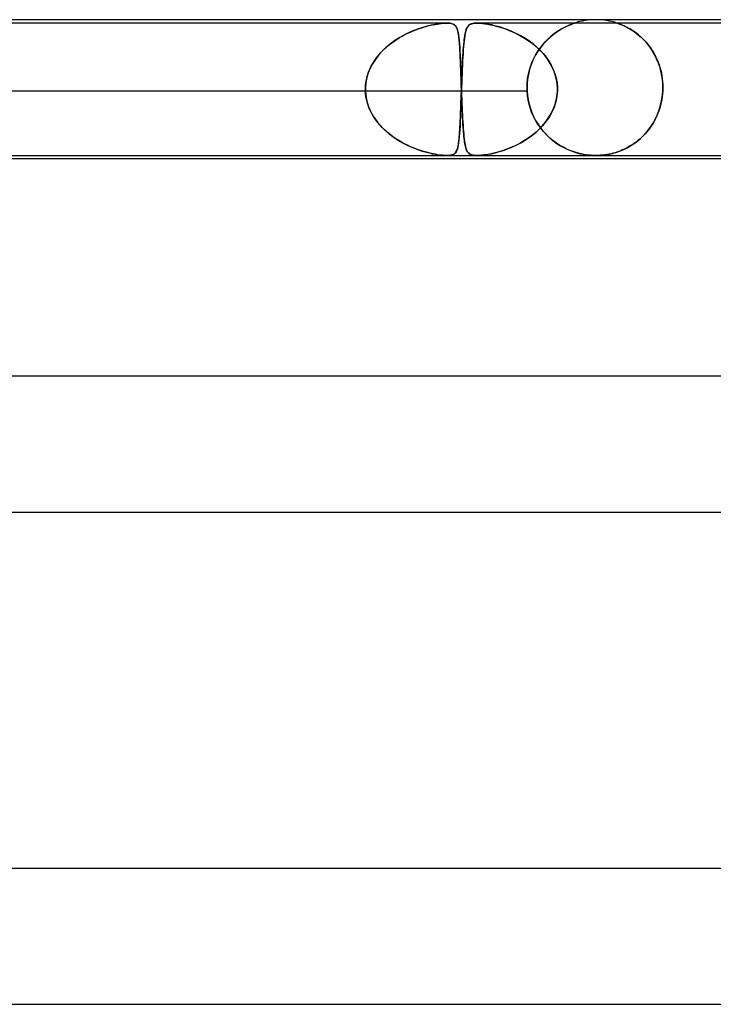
# Model space of a CAD drawing. Header units: millimetres. Extents: x -430 to 430, y -2 to 290.
# Tile 64 of 84: x 52 to 72, y 261 to 290. Entities that reach past the tile are written whole.
import ezdxf

# ---------------------------------------------------------------- set-up
doc = ezdxf.new("R2010")
doc.units = ezdxf.units.MM
doc.layers.add('HIDDEN', color=7, linetype='Continuous')
doc.layers.add('THICK', color=7, linetype='Continuous')

msp = doc.modelspace()

# ---------------------------------------------------------------- linework, layer by layer
at = {"layer": 'HIDDEN'}
for p, q in [((64.612, 289.9), (49.232, 289.9)), ((63.775, 289.731), (63.64, 289.681)), ((63.693, 289.701), (63.77, 289.729)), ((63.77, 289.729), (63.845, 289.755)), ((63.905, 289.774), (63.775, 289.731)), ((63.845, 289.755), (63.919, 289.778)), ((64.031, 289.81), (63.905, 289.774)), ((63.919, 289.778), (63.991, 289.799)), ((63.991, 289.799), (64.06, 289.817)), ((64.151, 289.839), (64.031, 289.81)), ((64.06, 289.817), (64.126, 289.834)), ((64.126, 289.834), (64.191, 289.848)), ((64.264, 289.862), (64.151, 289.839)), ((64.191, 289.848), (64.255, 289.861)), ((64.255, 289.861), (64.32, 289.872)), ((64.361, 289.879), (64.264, 289.862)), ((64.32, 289.872), (64.384, 289.882)), ((64.441, 289.889), (64.361, 289.879)), ((64.384, 289.882), (64.446, 289.89)), ((64.506, 289.895), (64.441, 289.889)), ((64.446, 289.89), (64.506, 289.895)), ((64.506, 289.895), (64.562, 289.899)), ((64.56, 289.899), (64.506, 289.895)), ((64.611, 289.9), (64.56, 289.899)), ((64.562, 289.899), (64.613, 289.9)), ((64.657, 289.899), (64.611, 289.9)), ((64.613, 289.9), (64.659, 289.899)), ((64.699, 289.895), (64.657, 289.899)), ((64.659, 289.899), (64.699, 289.895)), ((64.699, 289.895), (64.737, 289.889)), ((64.735, 289.89), (64.699, 289.895)), ((64.765, 289.882), (64.735, 289.89)), ((64.737, 289.889), (64.775, 289.879)), ((64.791, 289.872), (64.765, 289.882)), ((64.775, 289.879), (64.811, 289.862)), ((64.814, 289.861), (64.791, 289.872)), ((64.811, 289.862), (64.843, 289.839)), ((64.833, 289.848), (64.814, 289.861)), ((64.849, 289.834), (64.833, 289.848)), ((64.843, 289.839), (64.87, 289.81)), ((64.864, 289.817), (64.849, 289.834)), ((64.878, 289.799), (64.864, 289.817)), ((64.87, 289.81), (64.893, 289.774)), ((64.891, 289.778), (64.878, 289.799)), ((64.902, 289.755), (64.891, 289.778)), ((64.893, 289.774), (64.912, 289.731)), ((64.912, 289.729), (64.902, 289.755)), ((64.912, 289.731), (64.928, 289.681)), ((64.922, 289.701), (64.912, 289.729)), ((65.17, 289.671), (65.183, 289.71)), ((65.193, 289.736), (65.177, 289.694)), ((65.183, 289.71), (65.197, 289.745)), ((65.21, 289.772), (65.193, 289.736)), ((65.197, 289.745), (65.212, 289.775)), ((65.229, 289.803), (65.21, 289.772)), ((65.212, 289.775), (65.228, 289.802)), ((65.228, 289.802), (65.247, 289.824)), ((65.252, 289.829), (65.229, 289.803)), ((65.247, 289.824), (65.268, 289.844)), ((65.278, 289.851), (65.252, 289.829)), ((65.268, 289.844), (65.29, 289.859)), ((65.308, 289.869), (65.278, 289.851)), ((65.29, 289.859), (65.316, 289.872)), ((65.341, 289.882), (65.308, 289.869)), ((65.316, 289.872), (65.344, 289.883)), ((65.376, 289.89), (65.341, 289.882)), ((65.344, 289.883), (65.376, 289.89)), ((65.412, 289.896), (65.376, 289.89)), ((65.376, 289.89), (65.412, 289.896)), ((65.451, 289.899), (65.412, 289.896)), ((65.412, 289.896), (65.452, 289.899)), ((65.494, 289.9), (65.451, 289.899)), ((65.452, 289.899), (65.496, 289.9)), ((65.544, 289.899), (65.494, 289.9)), ((80.876, 289.9), (65.495, 289.9)), ((65.496, 289.9), (65.545, 289.899)), ((65.597, 289.896), (65.544, 289.899)), ((65.545, 289.899), (65.597, 289.896)), ((65.655, 289.89), (65.597, 289.896)), ((65.597, 289.896), (65.656, 289.89)), ((65.718, 289.883), (65.655, 289.89)), ((65.656, 289.89), (65.725, 289.882)), ((65.786, 289.872), (65.718, 289.883)), ((65.725, 289.882), (65.807, 289.869)), ((65.858, 289.859), (65.786, 289.872)), ((65.807, 289.869), (65.9, 289.851)), ((65.935, 289.844), (65.858, 289.859)), ((65.9, 289.851), (65.998, 289.829)), ((66.017, 289.824), (65.935, 289.844)), ((65.998, 289.829), (66.1, 289.803)), ((66.104, 289.802), (66.017, 289.824)), ((66.1, 289.803), (66.206, 289.772)), ((66.195, 289.775), (66.104, 289.802)), ((66.289, 289.745), (66.195, 289.775)), ((66.206, 289.772), (66.315, 289.736)), ((66.386, 289.71), (66.289, 289.745)), ((66.315, 289.736), (66.429, 289.694)), ((66.485, 289.671), (66.386, 289.71)), ((67.896, 289.671), (67.97, 289.717)), ((67.974, 289.72), (67.898, 289.673)), ((67.97, 289.717), (68.041, 289.757)), ((68.046, 289.76), (67.974, 289.72)), ((68.041, 289.757), (68.107, 289.791)), ((68.113, 289.794), (68.046, 289.76)), ((68.107, 289.791), (68.167, 289.819)), ((68.175, 289.823), (68.113, 289.794)), ((68.167, 289.819), (68.222, 289.843)), ((68.23, 289.846), (68.175, 289.823)), ((68.222, 289.843), (68.269, 289.862)), ((68.277, 289.865), (68.23, 289.846)), ((68.269, 289.862), (68.306, 289.876)), ((68.312, 289.878), (68.277, 289.865)), ((68.306, 289.876), (68.334, 289.886)), ((68.337, 289.887), (68.312, 289.878)), ((68.334, 289.886), (68.354, 289.893)), ((68.355, 289.893), (68.337, 289.887)), ((68.354, 289.893), (68.366, 289.897)), ((68.366, 289.897), (68.355, 289.893)), ((68.366, 289.897), (68.373, 289.899)), ((68.373, 289.899), (68.366, 289.897)), ((68.373, 289.899), (68.375, 289.9)), ((68.375, 289.9), (68.373, 289.899)), ((69.628, 289.899), (69.625, 289.9)), ((69.625, 289.9), (69.628, 289.899)), ((69.638, 289.895), (69.628, 289.899)), ((69.628, 289.899), (69.639, 289.895)), ((69.658, 289.889), (69.638, 289.895)), ((69.639, 289.895), (69.656, 289.889)), ((69.656, 289.889), (69.679, 289.881)), ((69.688, 289.878), (69.658, 289.889)), ((69.679, 289.881), (69.705, 289.871)), ((69.731, 289.861), (69.688, 289.878)), ((69.705, 289.871), (69.734, 289.86)), ((69.786, 289.838), (69.731, 289.861)), ((69.734, 289.86), (69.765, 289.847)), ((69.765, 289.847), (69.798, 289.833)), ((69.85, 289.809), (69.786, 289.838)), ((69.798, 289.833), (69.834, 289.817)), ((69.834, 289.817), (69.873, 289.798)), ((69.921, 289.773), (69.85, 289.809)), ((69.873, 289.798), (69.914, 289.777)), ((69.914, 289.777), (69.958, 289.754)), ((69.999, 289.73), (69.921, 289.773)), ((69.958, 289.754), (70.003, 289.728)), ((70.081, 289.679), (69.999, 289.73)), ((70.003, 289.728), (70.05, 289.699)), ((63.066, 289.376), (63.142, 289.426)), ((63.221, 289.475), (63.082, 289.387)), ((63.142, 289.426), (63.219, 289.474)), ((63.219, 289.474), (63.297, 289.519)), ((63.361, 289.553), (63.221, 289.475)), ((63.297, 289.519), (63.376, 289.561)), ((63.502, 289.621), (63.361, 289.553)), ((63.376, 289.561), (63.456, 289.6)), ((63.456, 289.6), (63.535, 289.636)), ((63.64, 289.681), (63.502, 289.621)), ((63.535, 289.636), (63.614, 289.67)), ((63.614, 289.67), (63.693, 289.701)), ((64.931, 289.67), (64.922, 289.701)), ((64.928, 289.681), (64.942, 289.621)), ((64.939, 289.636), (64.931, 289.67)), ((64.946, 289.6), (64.939, 289.636)), ((64.942, 289.621), (64.954, 289.553)), ((64.953, 289.561), (64.946, 289.6)), ((64.959, 289.519), (64.953, 289.561)), ((64.954, 289.553), (64.965, 289.475)), ((64.965, 289.474), (64.959, 289.519)), ((64.965, 289.475), (64.974, 289.387)), ((64.97, 289.426), (64.965, 289.474)), ((64.975, 289.376), (64.97, 289.426)), ((65.129, 289.459), (65.12, 289.382)), ((65.122, 289.405), (65.13, 289.467)), ((65.14, 289.528), (65.129, 289.459)), ((65.13, 289.467), (65.139, 289.524)), ((65.139, 289.524), (65.149, 289.578)), ((65.151, 289.59), (65.14, 289.528)), ((65.149, 289.578), (65.159, 289.627)), ((65.163, 289.645), (65.151, 289.59)), ((65.159, 289.627), (65.17, 289.671)), ((65.177, 289.694), (65.163, 289.645)), ((66.429, 289.694), (66.545, 289.645)), ((66.586, 289.627), (66.485, 289.671)), ((66.545, 289.645), (66.663, 289.59)), ((66.688, 289.578), (66.586, 289.627)), ((66.663, 289.59), (66.783, 289.528)), ((66.789, 289.524), (66.688, 289.578)), ((66.783, 289.528), (66.901, 289.459)), ((66.888, 289.467), (66.789, 289.524)), ((66.985, 289.405), (66.888, 289.467)), ((66.901, 289.459), (67.019, 289.382)), ((67.58, 289.421), (67.501, 289.34)), ((67.507, 289.346), (67.583, 289.424)), ((67.66, 289.494), (67.58, 289.421)), ((67.583, 289.424), (67.661, 289.495)), ((67.74, 289.561), (67.66, 289.494)), ((67.661, 289.495), (67.74, 289.561)), ((67.82, 289.62), (67.74, 289.561)), ((67.74, 289.561), (67.819, 289.619)), ((67.819, 289.619), (67.896, 289.671)), ((67.898, 289.673), (67.82, 289.62)), ((70.05, 289.699), (70.098, 289.668)), ((70.167, 289.619), (70.081, 289.679)), ((70.098, 289.668), (70.147, 289.633)), ((70.147, 289.633), (70.197, 289.597)), ((70.255, 289.55), (70.167, 289.619)), ((70.197, 289.597), (70.246, 289.557)), ((70.246, 289.557), (70.295, 289.516)), ((70.342, 289.473), (70.255, 289.55)), ((70.295, 289.516), (70.344, 289.471)), ((70.427, 289.388), (70.342, 289.473)), ((70.344, 289.471), (70.392, 289.425)), ((70.392, 289.425), (70.439, 289.376)), ((62.819, 289.183), (62.703, 289.071)), ((62.71, 289.079), (62.777, 289.144)), ((62.777, 289.144), (62.846, 289.207)), ((62.947, 289.289), (62.819, 289.183)), ((62.846, 289.207), (62.918, 289.266)), ((62.918, 289.266), (62.991, 289.322)), ((63.082, 289.387), (62.947, 289.289)), ((62.991, 289.322), (63.066, 289.376)), ((64.974, 289.387), (64.982, 289.289)), ((64.979, 289.322), (64.975, 289.376)), ((64.984, 289.266), (64.979, 289.322)), ((64.982, 289.289), (64.989, 289.183)), ((64.988, 289.207), (64.984, 289.266)), ((64.992, 289.144), (64.988, 289.207)), ((64.989, 289.183), (64.996, 289.071)), ((64.995, 289.079), (64.992, 289.144)), ((65.102, 289.207), (65.095, 289.111)), ((65.095, 289.116), (65.101, 289.195)), ((65.101, 289.195), (65.108, 289.269)), ((65.111, 289.298), (65.102, 289.207)), ((65.108, 289.269), (65.115, 289.339)), ((65.12, 289.382), (65.111, 289.298)), ((65.115, 289.339), (65.122, 289.405)), ((67.079, 289.339), (66.985, 289.405)), ((67.019, 289.382), (67.134, 289.298)), ((67.17, 289.269), (67.079, 289.339)), ((67.134, 289.298), (67.243, 289.207)), ((67.257, 289.195), (67.17, 289.269)), ((67.243, 289.207), (67.346, 289.111)), ((67.34, 289.116), (67.257, 289.195)), ((67.35, 289.156), (67.279, 289.052)), ((67.297, 289.079), (67.363, 289.174)), ((67.424, 289.252), (67.35, 289.156)), ((67.363, 289.174), (67.433, 289.263)), ((67.501, 289.34), (67.424, 289.252)), ((67.433, 289.263), (67.507, 289.346)), ((70.509, 289.296), (70.427, 289.388)), ((70.439, 289.376), (70.485, 289.324)), ((70.485, 289.324), (70.53, 289.27)), ((70.586, 289.196), (70.509, 289.296)), ((70.53, 289.27), (70.574, 289.213)), ((70.574, 289.213), (70.616, 289.154)), ((70.659, 289.089), (70.586, 289.196)), ((70.616, 289.154), (70.657, 289.093)), ((62.475, 288.789), (62.529, 288.866)), ((62.597, 288.954), (62.504, 288.831)), ((62.529, 288.866), (62.586, 288.94)), ((62.586, 288.94), (62.647, 289.011)), ((62.703, 289.071), (62.597, 288.954)), ((62.647, 289.011), (62.71, 289.079)), ((64.999, 289.011), (64.995, 289.079)), ((64.996, 289.071), (65.002, 288.954)), ((65.002, 288.94), (64.999, 289.011)), ((65.002, 288.954), (65.007, 288.831)), ((65.005, 288.866), (65.002, 288.94)), ((65.009, 288.789), (65.005, 288.866)), ((65.073, 288.759), (65.078, 288.855)), ((65.081, 288.898), (65.074, 288.783)), ((65.078, 288.855), (65.084, 288.946)), ((65.087, 289.008), (65.081, 288.898)), ((65.084, 288.946), (65.089, 289.033)), ((65.095, 289.111), (65.087, 289.008)), ((65.089, 289.033), (65.095, 289.116)), ((67.126, 288.76), (67.177, 288.872)), ((67.214, 288.942), (67.155, 288.825)), ((67.177, 288.872), (67.234, 288.978)), ((67.279, 289.052), (67.214, 288.942)), ((67.234, 288.978), (67.297, 289.079)), ((67.42, 289.033), (67.34, 289.116)), ((67.346, 289.111), (67.443, 289.008)), ((67.494, 288.946), (67.42, 289.033)), ((67.443, 289.008), (67.531, 288.898)), ((67.563, 288.855), (67.494, 288.946)), ((67.531, 288.898), (67.612, 288.783)), ((67.627, 288.759), (67.563, 288.855)), ((70.657, 289.093), (70.696, 289.029)), ((70.727, 288.974), (70.659, 289.089)), ((70.696, 289.029), (70.733, 288.962)), ((70.788, 288.852), (70.727, 288.974)), ((70.733, 288.962), (70.768, 288.893)), ((70.768, 288.893), (70.801, 288.822)), ((70.841, 288.723), (70.788, 288.852)), ((62.352, 288.571), (62.296, 288.434)), ((62.34, 288.544), (62.38, 288.628)), ((62.422, 288.704), (62.352, 288.571)), ((62.38, 288.628), (62.426, 288.71)), ((62.504, 288.831), (62.422, 288.704)), ((62.426, 288.71), (62.475, 288.789)), ((65.007, 288.831), (65.012, 288.704)), ((65.012, 288.71), (65.009, 288.789)), ((65.015, 288.628), (65.012, 288.71)), ((65.012, 288.704), (65.017, 288.571)), ((65.018, 288.544), (65.015, 288.628)), ((65.017, 288.571), (65.022, 288.434)), ((65.058, 288.45), (65.063, 288.557)), ((65.068, 288.662), (65.062, 288.537)), ((65.063, 288.557), (65.068, 288.66)), ((65.074, 288.783), (65.068, 288.662)), ((65.068, 288.66), (65.073, 288.759)), ((67.057, 288.57), (67.02, 288.434)), ((67.042, 288.521), (67.081, 288.643)), ((67.102, 288.701), (67.057, 288.57)), ((67.081, 288.643), (67.126, 288.76)), ((67.155, 288.825), (67.102, 288.701)), ((67.612, 288.783), (67.683, 288.662)), ((67.684, 288.66), (67.627, 288.759)), ((67.683, 288.662), (67.743, 288.537)), ((67.735, 288.557), (67.684, 288.66)), ((67.778, 288.45), (67.735, 288.557)), ((70.801, 288.822), (70.832, 288.748)), ((70.832, 288.748), (70.86, 288.672)), ((70.887, 288.587), (70.841, 288.723)), ((70.86, 288.672), (70.885, 288.594)), ((70.885, 288.594), (70.907, 288.514)), ((70.924, 288.446), (70.887, 288.587)), ((62.253, 288.293), (62.225, 288.147)), ((62.231, 288.187), (62.25, 288.279)), ((62.25, 288.279), (62.274, 288.369)), ((62.296, 288.434), (62.253, 288.293)), ((62.274, 288.369), (62.304, 288.457)), ((62.304, 288.457), (62.34, 288.544)), ((65.021, 288.457), (65.018, 288.544)), ((65.024, 288.369), (65.021, 288.457)), ((65.022, 288.434), (65.026, 288.293)), ((65.027, 288.279), (65.024, 288.369)), ((65.026, 288.293), (65.031, 288.147)), ((65.03, 288.187), (65.027, 288.279)), ((65.051, 288.274), (65.046, 288.137)), ((65.049, 288.229), (65.054, 288.34)), ((65.056, 288.408), (65.051, 288.274)), ((65.054, 288.34), (65.058, 288.45)), ((65.062, 288.537), (65.056, 288.408)), ((66.975, 288.134), (66.989, 288.265)), ((66.993, 288.293), (66.976, 288.148)), ((66.989, 288.265), (67.011, 288.395)), ((67.02, 288.434), (66.993, 288.293)), ((67.011, 288.395), (67.042, 288.521)), ((67.743, 288.537), (67.792, 288.408)), ((67.813, 288.34), (67.778, 288.45)), ((67.792, 288.408), (67.829, 288.274)), ((67.839, 288.229), (67.813, 288.34)), ((67.829, 288.274), (67.854, 288.137)), ((70.907, 288.514), (70.927, 288.431)), ((70.95, 288.3), (70.924, 288.446)), ((70.927, 288.431), (70.943, 288.348)), ((70.943, 288.348), (70.955, 288.262)), ((70.967, 288.151), (70.95, 288.3)), ((70.955, 288.262), (70.965, 288.176)), ((62.225, 288.147), (62.211, 288)), ((62.211, 288), (62.218, 288.094)), ((62.211, 287.983), (62.211, 288)), ((62.211, 288), (62.211, 287.983)), ((62.211, 287.967), (62.211, 287.983)), ((62.211, 287.983), (62.211, 287.967)), ((62.218, 288.094), (62.231, 288.187)), ((65.033, 288.094), (65.03, 288.187)), ((65.031, 288.147), (65.036, 288)), ((65.036, 288), (65.033, 288.094)), ((65.036, 288), (65.037, 287.983)), ((65.037, 287.983), (65.036, 288)), ((65.037, 287.983), (65.038, 287.967)), ((65.038, 287.967), (65.037, 287.983)), ((65.04, 287.983), (65.039, 287.967)), ((65.039, 287.967), (65.04, 287.983)), ((65.041, 288), (65.04, 287.983)), ((65.04, 287.983), (65.041, 288)), ((65.046, 288.137), (65.041, 288)), ((65.041, 288), (65.045, 288.115)), ((65.045, 288.115), (65.049, 288.229)), ((66.976, 288.148), (66.97, 288)), ((66.97, 288), (66.975, 288.134)), ((66.97, 288), (66.97, 287.983)), ((66.97, 287.983), (66.97, 288)), ((66.97, 287.983), (66.97, 287.967)), ((66.97, 287.967), (66.97, 287.983)), ((67.857, 288.115), (67.839, 288.229)), ((67.854, 288.137), (67.865, 288)), ((67.865, 288), (67.857, 288.115)), ((67.866, 287.983), (67.865, 288)), ((67.865, 288), (67.866, 287.983)), ((67.866, 287.967), (67.866, 287.983)), ((67.866, 287.983), (67.866, 287.967)), ((70.965, 288.176), (70.97, 288.089)), ((70.972, 288), (70.967, 288.151)), ((70.97, 288.089), (70.972, 288)), ((70.972, 287.983), (70.972, 288)), ((70.972, 288), (70.972, 287.983)), ((70.972, 287.967), (70.972, 287.983)), ((70.972, 287.983), (70.972, 287.967)), ((45.957, 287.9), (66.973, 287.9)), ((62.211, 287.95), (62.211, 287.967)), ((62.211, 287.967), (62.211, 287.95)), ((62.211, 287.933), (62.211, 287.95)), ((62.211, 287.95), (62.211, 287.933)), ((62.211, 287.917), (62.211, 287.933)), ((62.211, 287.933), (62.211, 287.917)), ((62.211, 287.9), (62.211, 287.917)), ((62.211, 287.917), (62.211, 287.9)), ((62.218, 287.801), (62.211, 287.9)), ((62.211, 287.9), (62.221, 287.776)), ((62.232, 287.703), (62.218, 287.801)), ((62.221, 287.776), (62.242, 287.653)), ((62.253, 287.606), (62.232, 287.703)), ((65.031, 287.737), (65.026, 287.577)), ((65.026, 287.584), (65.03, 287.688)), ((65.03, 287.688), (65.033, 287.793)), ((65.037, 287.9), (65.031, 287.737)), ((65.033, 287.793), (65.037, 287.9)), ((65.038, 287.917), (65.037, 287.9)), ((65.037, 287.9), (65.038, 287.917)), ((65.038, 287.967), (65.038, 287.95)), ((65.038, 287.95), (65.038, 287.967)), ((65.038, 287.95), (65.039, 287.933)), ((65.039, 287.95), (65.038, 287.933)), ((65.039, 287.933), (65.038, 287.95)), ((65.038, 287.933), (65.039, 287.95)), ((65.038, 287.933), (65.038, 287.917)), ((65.038, 287.917), (65.038, 287.933)), ((65.039, 287.967), (65.039, 287.95)), ((65.039, 287.95), (65.039, 287.967)), ((65.039, 287.933), (65.039, 287.917)), ((65.039, 287.917), (65.039, 287.933)), ((65.039, 287.917), (65.04, 287.9)), ((65.04, 287.9), (65.039, 287.917)), ((65.04, 287.9), (65.044, 287.776)), ((65.043, 287.801), (65.04, 287.9)), ((65.047, 287.704), (65.043, 287.801)), ((65.044, 287.776), (65.049, 287.653)), ((65.051, 287.606), (65.047, 287.704)), ((66.97, 287.967), (66.971, 287.95)), ((66.971, 287.95), (66.97, 287.967)), ((66.971, 287.95), (66.971, 287.933)), ((66.971, 287.933), (66.971, 287.95)), ((66.971, 287.933), (66.972, 287.917)), ((66.972, 287.917), (66.971, 287.933)), ((66.972, 287.917), (66.973, 287.9)), ((66.973, 287.9), (66.972, 287.917)), ((66.987, 287.746), (66.973, 287.9)), ((66.973, 287.9), (66.984, 287.768)), ((66.984, 287.768), (67.004, 287.637)), ((67.013, 287.594), (66.987, 287.746)), ((67.85, 287.737), (67.817, 287.577)), ((67.819, 287.584), (67.842, 287.688)), ((67.842, 287.688), (67.858, 287.793)), ((67.865, 287.9), (67.85, 287.737)), ((67.858, 287.793), (67.865, 287.9)), ((67.865, 287.9), (67.866, 287.917)), ((67.866, 287.917), (67.865, 287.9)), ((67.866, 287.95), (67.866, 287.967)), ((67.866, 287.967), (67.866, 287.95)), ((67.866, 287.933), (67.866, 287.95)), ((67.866, 287.95), (67.866, 287.933)), ((67.866, 287.917), (67.866, 287.933)), ((67.866, 287.933), (67.866, 287.917)), ((70.954, 287.73), (70.941, 287.646)), ((70.945, 287.671), (70.96, 287.785)), ((70.963, 287.815), (70.954, 287.73)), ((70.96, 287.785), (70.969, 287.9)), ((70.969, 287.9), (70.963, 287.815)), ((70.969, 287.9), (70.97, 287.917)), ((70.97, 287.917), (70.969, 287.9)), ((70.97, 287.917), (70.971, 287.933)), ((70.971, 287.933), (70.97, 287.917)), ((70.971, 287.95), (70.972, 287.967)), ((70.972, 287.967), (70.971, 287.95)), ((70.971, 287.933), (70.971, 287.95)), ((70.971, 287.95), (70.971, 287.933)), ((62.242, 287.653), (62.274, 287.532)), ((62.281, 287.51), (62.253, 287.606)), ((62.274, 287.532), (62.315, 287.414)), ((62.315, 287.415), (62.281, 287.51)), ((62.355, 287.323), (62.315, 287.415)), ((62.315, 287.414), (62.365, 287.301)), ((65.02, 287.421), (65.015, 287.273)), ((65.019, 287.38), (65.022, 287.481)), ((65.026, 287.577), (65.02, 287.421)), ((65.022, 287.481), (65.026, 287.584)), ((65.049, 287.653), (65.054, 287.532)), ((65.055, 287.51), (65.051, 287.606)), ((65.054, 287.532), (65.059, 287.414)), ((65.059, 287.416), (65.055, 287.51)), ((65.063, 287.324), (65.059, 287.416)), ((65.059, 287.414), (65.064, 287.301)), ((67.004, 287.637), (67.033, 287.509)), ((67.05, 287.446), (67.013, 287.594)), ((67.033, 287.509), (67.069, 287.384)), ((67.097, 287.305), (67.05, 287.446)), ((67.767, 287.421), (67.7, 287.273)), ((67.75, 287.38), (67.788, 287.481)), ((67.817, 287.577), (67.767, 287.421)), ((67.788, 287.481), (67.819, 287.584)), ((70.881, 287.399), (70.855, 287.32)), ((70.863, 287.343), (70.896, 287.45)), ((70.904, 287.479), (70.881, 287.399)), ((70.896, 287.45), (70.924, 287.559)), ((70.924, 287.562), (70.904, 287.479)), ((70.924, 287.559), (70.945, 287.671)), ((70.941, 287.646), (70.924, 287.562)), ((62.4, 287.234), (62.355, 287.323)), ((62.365, 287.301), (62.424, 287.191)), ((62.451, 287.147), (62.4, 287.234)), ((62.424, 287.191), (62.491, 287.086)), ((62.507, 287.063), (62.451, 287.147)), ((65.009, 287.131), (65.003, 286.997)), ((65.008, 287.096), (65.011, 287.187)), ((65.015, 287.273), (65.009, 287.131)), ((65.011, 287.187), (65.015, 287.282)), ((65.015, 287.282), (65.019, 287.38)), ((65.067, 287.235), (65.063, 287.324)), ((65.064, 287.301), (65.069, 287.191)), ((65.071, 287.148), (65.067, 287.235)), ((65.069, 287.191), (65.075, 287.086)), ((65.076, 287.065), (65.071, 287.148)), ((67.069, 287.384), (67.114, 287.263)), ((67.154, 287.17), (67.097, 287.305)), ((67.114, 287.263), (67.166, 287.147)), ((67.22, 287.042), (67.154, 287.17)), ((67.166, 287.147), (67.224, 287.035)), ((67.62, 287.131), (67.527, 286.997)), ((67.597, 287.096), (67.654, 287.187)), ((67.7, 287.273), (67.62, 287.131)), ((67.654, 287.187), (67.705, 287.282)), ((67.705, 287.282), (67.75, 287.38)), ((70.734, 287.046), (70.782, 287.141)), ((70.794, 287.167), (70.759, 287.094)), ((70.782, 287.141), (70.825, 287.24)), ((70.826, 287.242), (70.794, 287.167)), ((70.825, 287.24), (70.863, 287.343)), ((70.855, 287.32), (70.826, 287.242)), ((62.491, 287.086), (62.565, 286.986)), ((62.568, 286.982), (62.507, 287.063)), ((62.565, 286.986), (62.644, 286.891)), ((62.633, 286.904), (62.568, 286.982)), ((62.702, 286.829), (62.633, 286.904)), ((62.644, 286.891), (62.73, 286.8)), ((62.774, 286.758), (62.702, 286.829)), ((64.997, 286.871), (64.991, 286.754)), ((64.991, 286.763), (64.996, 286.841)), ((64.996, 286.841), (65, 286.922)), ((65.003, 286.997), (64.997, 286.871)), ((65, 286.922), (65.004, 287.007)), ((65.004, 287.007), (65.008, 287.096)), ((65.075, 287.086), (65.08, 286.986)), ((65.08, 286.984), (65.076, 287.065)), ((65.08, 286.986), (65.086, 286.891)), ((65.085, 286.906), (65.08, 286.984)), ((65.09, 286.831), (65.085, 286.906)), ((65.086, 286.891), (65.093, 286.8)), ((65.096, 286.759), (65.09, 286.831)), ((67.293, 286.921), (67.22, 287.042)), ((67.224, 287.035), (67.288, 286.93)), ((67.288, 286.93), (67.357, 286.829)), ((67.373, 286.808), (67.293, 286.921)), ((67.423, 286.871), (67.309, 286.754)), ((67.318, 286.763), (67.395, 286.841)), ((67.357, 286.829), (67.431, 286.735)), ((67.395, 286.841), (67.467, 286.922)), ((67.527, 286.997), (67.423, 286.871)), ((67.467, 286.922), (67.535, 287.007)), ((67.535, 287.007), (67.597, 287.096)), ((70.596, 286.822), (70.55, 286.76)), ((70.568, 286.784), (70.627, 286.867)), ((70.64, 286.886), (70.596, 286.822)), ((70.627, 286.867), (70.683, 286.954)), ((70.682, 286.953), (70.64, 286.886)), ((70.722, 287.022), (70.682, 286.953)), ((70.683, 286.954), (70.734, 287.046)), ((70.759, 287.094), (70.722, 287.022)), ((62.73, 286.8), (62.821, 286.715)), ((62.85, 286.689), (62.774, 286.758)), ((62.821, 286.715), (62.915, 286.635)), ((62.929, 286.624), (62.85, 286.689)), ((62.915, 286.635), (63.014, 286.56)), ((63.011, 286.562), (62.929, 286.624)), ((63.095, 286.503), (63.011, 286.562)), ((63.014, 286.56), (63.116, 286.49)), ((64.976, 286.547), (64.967, 286.458)), ((64.971, 286.49), (64.976, 286.552)), ((64.984, 286.646), (64.976, 286.547)), ((64.976, 286.552), (64.982, 286.619)), ((64.982, 286.619), (64.987, 286.689)), ((64.991, 286.754), (64.984, 286.646)), ((64.987, 286.689), (64.991, 286.763)), ((65.093, 286.8), (65.099, 286.715)), ((65.101, 286.691), (65.096, 286.759)), ((65.099, 286.715), (65.106, 286.635)), ((65.107, 286.626), (65.101, 286.691)), ((65.106, 286.635), (65.114, 286.56)), ((65.113, 286.564), (65.107, 286.626)), ((65.12, 286.505), (65.113, 286.564)), ((65.114, 286.56), (65.122, 286.49)), ((67.059, 286.547), (66.927, 286.458)), ((66.976, 286.49), (67.066, 286.552)), ((67.188, 286.646), (67.059, 286.547)), ((67.066, 286.552), (67.154, 286.619)), ((67.154, 286.619), (67.238, 286.689)), ((67.309, 286.754), (67.188, 286.646)), ((67.238, 286.689), (67.318, 286.763)), ((67.459, 286.703), (67.373, 286.808)), ((67.431, 286.735), (67.51, 286.646)), ((67.549, 286.605), (67.459, 286.703)), ((67.51, 286.646), (67.593, 286.563)), ((67.644, 286.515), (67.549, 286.605)), ((67.593, 286.563), (67.679, 286.486)), ((70.347, 286.536), (70.293, 286.486)), ((70.302, 286.495), (70.373, 286.56)), ((70.4, 286.588), (70.347, 286.536)), ((70.373, 286.56), (70.441, 286.631)), ((70.452, 286.643), (70.4, 286.588)), ((70.441, 286.631), (70.506, 286.705)), ((70.502, 286.7), (70.452, 286.643)), ((70.55, 286.76), (70.502, 286.7)), ((70.506, 286.705), (70.568, 286.784)), ((63.182, 286.448), (63.095, 286.503)), ((63.116, 286.49), (63.219, 286.426)), ((63.271, 286.396), (63.182, 286.448)), ((63.219, 286.426), (63.322, 286.367)), ((63.361, 286.347), (63.271, 286.396)), ((63.322, 286.367), (63.425, 286.314)), ((63.451, 286.302), (63.361, 286.347)), ((63.425, 286.314), (63.528, 286.266)), ((63.541, 286.26), (63.451, 286.302)), ((63.528, 286.266), (63.629, 286.223)), ((63.631, 286.223), (63.541, 286.26)), ((64.934, 286.247), (64.919, 286.194)), ((64.922, 286.202), (64.932, 286.24)), ((64.932, 286.24), (64.941, 286.281)), ((64.946, 286.308), (64.934, 286.247)), ((64.941, 286.281), (64.95, 286.326)), ((64.957, 286.378), (64.946, 286.308)), ((64.95, 286.326), (64.957, 286.376)), ((64.967, 286.458), (64.957, 286.378)), ((64.957, 286.376), (64.964, 286.431)), ((64.964, 286.431), (64.971, 286.49)), ((65.127, 286.45), (65.12, 286.505)), ((65.122, 286.49), (65.13, 286.426)), ((65.134, 286.398), (65.127, 286.45)), ((65.13, 286.426), (65.139, 286.367)), ((65.142, 286.349), (65.134, 286.398)), ((65.139, 286.367), (65.149, 286.314)), ((65.151, 286.303), (65.142, 286.349)), ((65.149, 286.314), (65.159, 286.266)), ((65.16, 286.262), (65.151, 286.303)), ((65.159, 286.266), (65.171, 286.223)), ((65.17, 286.224), (65.16, 286.262)), ((66.525, 286.247), (66.395, 286.194)), ((66.417, 286.202), (66.508, 286.24)), ((66.508, 286.24), (66.601, 286.281)), ((66.658, 286.308), (66.525, 286.247)), ((66.601, 286.281), (66.695, 286.326)), ((66.792, 286.378), (66.658, 286.308)), ((66.695, 286.326), (66.789, 286.376)), ((66.789, 286.376), (66.883, 286.431)), ((66.927, 286.458), (66.792, 286.378)), ((66.883, 286.431), (66.976, 286.49)), ((67.742, 286.434), (67.644, 286.515)), ((67.679, 286.486), (67.769, 286.414)), ((67.841, 286.361), (67.742, 286.434)), ((67.769, 286.414), (67.861, 286.348)), ((67.941, 286.297), (67.841, 286.361)), ((67.861, 286.348), (67.957, 286.287)), ((68.04, 286.241), (67.941, 286.297)), ((67.957, 286.287), (68.054, 286.233)), ((68.138, 286.191), (68.04, 286.241)), ((68.054, 286.233), (68.151, 286.185)), ((69.954, 286.247), (69.898, 286.217)), ((69.922, 286.23), (70, 286.273)), ((70.011, 286.28), (69.954, 286.247)), ((70, 286.273), (70.077, 286.322)), ((70.068, 286.316), (70.011, 286.28)), ((70.125, 286.354), (70.068, 286.316)), ((70.077, 286.322), (70.154, 286.375)), ((70.181, 286.395), (70.125, 286.354)), ((70.154, 286.375), (70.229, 286.433)), ((70.237, 286.439), (70.181, 286.395)), ((70.229, 286.433), (70.302, 286.495)), ((70.293, 286.486), (70.237, 286.439)), ((63.629, 286.223), (63.728, 286.185)), ((63.718, 286.189), (63.631, 286.223)), ((63.804, 286.158), (63.718, 286.189)), ((63.728, 286.185), (63.825, 286.151)), ((63.888, 286.131), (63.804, 286.158)), ((63.825, 286.151), (63.918, 286.122)), ((63.969, 286.107), (63.888, 286.131)), ((63.918, 286.122), (64.007, 286.096)), ((64.048, 286.085), (63.969, 286.107)), ((64.007, 286.096), (64.095, 286.074)), ((64.123, 286.067), (64.048, 286.085)), ((64.095, 286.074), (64.182, 286.054)), ((64.198, 286.051), (64.123, 286.067)), ((64.182, 286.054), (64.267, 286.037)), ((64.273, 286.036), (64.198, 286.051)), ((64.267, 286.037), (64.349, 286.023)), ((64.347, 286.023), (64.273, 286.036)), ((64.419, 286.013), (64.347, 286.023)), ((64.349, 286.023), (64.426, 286.013)), ((64.488, 286.006), (64.419, 286.013)), ((64.426, 286.013), (64.496, 286.005)), ((64.551, 286.002), (64.488, 286.006)), ((64.496, 286.005), (64.557, 286.001)), ((64.61, 286), (64.551, 286.002)), ((64.557, 286.001), (64.611, 286)), ((64.665, 286.002), (64.61, 286)), ((64.611, 286), (64.658, 286.001)), ((64.658, 286.001), (64.701, 286.005)), ((64.715, 286.007), (64.665, 286.002)), ((64.701, 286.005), (64.74, 286.012)), ((64.76, 286.017), (64.715, 286.007)), ((64.74, 286.012), (64.775, 286.022)), ((64.799, 286.032), (64.76, 286.017)), ((64.775, 286.022), (64.805, 286.035)), ((64.833, 286.053), (64.799, 286.032)), ((64.805, 286.035), (64.83, 286.051)), ((64.83, 286.051), (64.851, 286.07)), ((64.86, 286.079), (64.833, 286.053)), ((64.851, 286.07), (64.869, 286.09)), ((64.883, 286.111), (64.86, 286.079)), ((64.869, 286.09), (64.884, 286.113)), ((64.902, 286.149), (64.883, 286.111)), ((64.884, 286.113), (64.898, 286.139)), ((64.898, 286.139), (64.911, 286.169)), ((64.919, 286.194), (64.902, 286.149)), ((64.911, 286.169), (64.922, 286.202)), ((65.181, 286.19), (65.17, 286.224)), ((65.171, 286.223), (65.183, 286.185)), ((65.193, 286.159), (65.181, 286.19)), ((65.183, 286.185), (65.197, 286.151)), ((65.206, 286.132), (65.193, 286.159)), ((65.197, 286.151), (65.212, 286.122)), ((65.22, 286.108), (65.206, 286.132)), ((65.212, 286.122), (65.228, 286.096)), ((65.236, 286.087), (65.22, 286.108)), ((65.228, 286.096), (65.247, 286.074)), ((65.253, 286.068), (65.236, 286.087)), ((65.247, 286.074), (65.27, 286.054)), ((65.273, 286.051), (65.253, 286.068)), ((65.27, 286.054), (65.296, 286.037)), ((65.296, 286.037), (65.273, 286.051)), ((65.296, 286.037), (65.326, 286.023)), ((65.323, 286.024), (65.296, 286.037)), ((65.356, 286.014), (65.323, 286.024)), ((65.326, 286.023), (65.362, 286.013)), ((65.394, 286.006), (65.356, 286.014)), ((65.362, 286.013), (65.402, 286.005)), ((65.438, 286.002), (65.394, 286.006)), ((65.402, 286.005), (65.446, 286.001)), ((65.489, 286), (65.438, 286.002)), ((65.446, 286.001), (65.494, 286)), ((65.555, 286.002), (65.493, 286)), ((65.494, 286), (65.547, 286.001)), ((65.547, 286.001), (65.606, 286.005)), ((65.628, 286.007), (65.555, 286.002)), ((65.606, 286.005), (65.673, 286.012)), ((65.713, 286.017), (65.628, 286.007)), ((65.673, 286.012), (65.749, 286.022)), ((65.812, 286.032), (65.713, 286.017)), ((65.749, 286.022), (65.828, 286.035)), ((65.918, 286.053), (65.812, 286.032)), ((65.828, 286.035), (65.91, 286.051)), ((65.91, 286.051), (65.992, 286.07)), ((66.031, 286.079), (65.918, 286.053)), ((65.992, 286.07), (66.073, 286.09)), ((66.148, 286.111), (66.031, 286.079)), ((66.073, 286.09), (66.154, 286.113)), ((66.269, 286.149), (66.148, 286.111)), ((66.154, 286.113), (66.239, 286.139)), ((66.239, 286.139), (66.327, 286.169)), ((66.395, 286.194), (66.269, 286.149)), ((66.327, 286.169), (66.417, 286.202)), ((68.235, 286.149), (68.138, 286.191)), ((68.151, 286.185), (68.248, 286.144)), ((68.329, 286.114), (68.235, 286.149)), ((68.248, 286.144), (68.345, 286.108)), ((68.422, 286.084), (68.329, 286.114)), ((68.345, 286.108), (68.439, 286.079)), ((68.515, 286.059), (68.422, 286.084)), ((68.439, 286.079), (68.533, 286.054)), ((68.607, 286.038), (68.515, 286.059)), ((68.533, 286.054), (68.623, 286.035)), ((68.697, 286.023), (68.607, 286.038)), ((68.623, 286.035), (68.71, 286.021)), ((68.78, 286.012), (68.697, 286.023)), ((68.71, 286.021), (68.789, 286.011)), ((68.856, 286.005), (68.78, 286.012)), ((68.789, 286.011), (68.861, 286.005)), ((68.927, 286.001), (68.856, 286.005)), ((68.861, 286.005), (68.928, 286.001)), ((68.997, 286), (68.927, 286.001)), ((68.928, 286.001), (68.996, 286)), ((68.996, 286), (69.065, 286.001)), ((69.066, 286.001), (68.997, 286)), ((69.065, 286.001), (69.133, 286.005)), ((69.132, 286.005), (69.066, 286.001)), ((69.198, 286.01), (69.132, 286.005)), ((69.133, 286.005), (69.2, 286.01)), ((69.263, 286.018), (69.198, 286.01)), ((69.2, 286.01), (69.268, 286.018)), ((69.326, 286.028), (69.263, 286.018)), ((69.268, 286.018), (69.335, 286.029)), ((69.389, 286.039), (69.326, 286.028)), ((69.335, 286.029), (69.404, 286.042)), ((69.449, 286.052), (69.389, 286.039)), ((69.404, 286.042), (69.474, 286.058)), ((69.508, 286.067), (69.449, 286.052)), ((69.474, 286.058), (69.545, 286.077)), ((69.565, 286.083), (69.508, 286.067)), ((69.545, 286.077), (69.618, 286.1)), ((69.62, 286.1), (69.565, 286.083)), ((69.618, 286.1), (69.692, 286.126)), ((69.674, 286.119), (69.62, 286.1)), ((69.729, 286.14), (69.674, 286.119)), ((69.692, 286.126), (69.768, 286.156)), ((69.785, 286.164), (69.729, 286.14)), ((69.768, 286.156), (69.845, 286.191)), ((69.841, 286.189), (69.785, 286.164)), ((69.898, 286.217), (69.841, 286.189)), ((69.845, 286.191), (69.922, 286.23))]:
    msp.add_line(p, q, dxfattribs=at)
for start, end in [(90, 108.1957), (71.8008, 90)]:
    msp.add_arc((69, 288), 2, start, end, dxfattribs=at)
at = {"layer": 'THICK'}
for p, q in [((228, 290), (0, 290)), ((2, 286), (159.8, 286)), ((159.109, 285.9), (32.527, 285.9)), ((235, 279.5), (0, 279.5)), ((1.745, 275.5), (164.932, 275.5)), ((243, 265), (0, 265)), ((1.796, 261), (170.552, 261))]:
    msp.add_line(p, q, dxfattribs=at)

doc.saveas('drawing.dxf')
